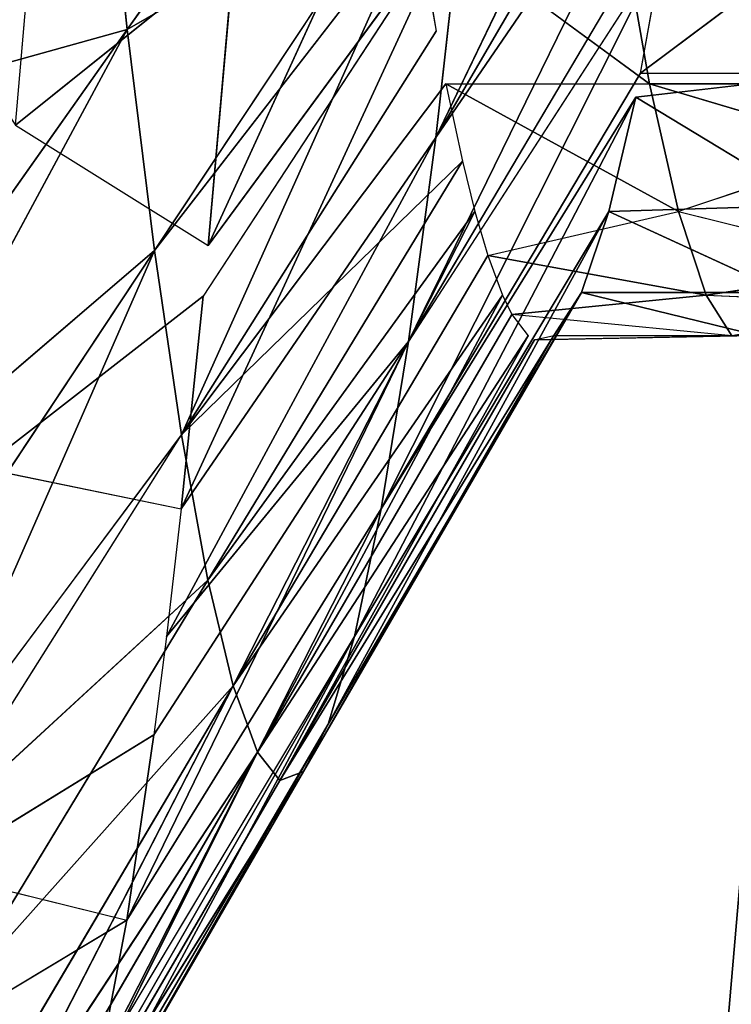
# Model space of a CAD drawing. Extents: x 143 to 263, y -61 to 82.
# Tile 176 of 256: x 157.687 to 157.993, y 70.376 to 70.8. Entities that reach past the tile are written whole.
import ezdxf

# ---------------------------------------------------------------- set-up
doc = ezdxf.new("R2010")
doc.units = 0
doc.header["$LTSCALE"] = 25.4
doc.layers.get('0').update_dxf_attribs({"color": 13, "linetype": 'CONTINUOUS'})

# ---------------------------------------------------------------- blocks, each defined once
blk = doc.blocks.new('ICE-BALL-8126_STL')
at = {"color": 41}
for p, q in [((11.55148, -45.88148, 95.18051), (11.55528, -45.79226, 95.15543)), ((11.51551, -45.8933, 95.34718), (11.53894, -45.79876, 95.24921)), ((11.55148, -45.88148, 95.18051), (11.53894, -45.79876, 95.24921)), ((11.45599, -45.90963, 94.34258), (11.38067, -45.80905, 94.18314)), ((11.4884, -45.81242, 95.43596), (11.4606, -45.90576, 95.51173)), ((11.4884, -45.81242, 95.43596), (11.51551, -45.8933, 95.34718)), ((11.4606, -45.90576, 95.51173), (11.4606, -45.81826, 95.51173)), ((11.45599, -45.90963, 94.34258), (11.45599, -45.82214, 94.34258)), ((11.46638, -45.91173, 94.36889), (11.45599, -45.82214, 94.34258)), ((11.46638, -45.91173, 94.36889), (11.51275, -45.83504, 94.50865)), ((11.46638, -45.91173, 94.36889), (11.51275, -45.83504, 94.50865)), ((11.51542, -45.92327, 94.51831), (11.51275, -45.83504, 94.50865)), ((11.51542, -45.92327, 94.51831), (11.51275, -45.83504, 94.50865)), ((11.51542, -45.92327, 94.51831), (11.55032, -45.84753, 94.67815)), ((11.51542, -45.92327, 94.51831), (11.55032, -45.84753, 94.67815)), ((11.55032, -45.93503, 94.67815), (11.55032, -45.84753, 94.67815)), ((11.55032, -45.93503, 94.67815), (11.55032, -45.84753, 94.67815)), ((11.56881, -45.9469, 94.84786), (11.56881, -45.8594, 94.84786)), ((11.5706, -45.95525, 94.97305), (11.56881, -45.8594, 94.84786)), ((11.55148, -45.88148, 95.18051), (11.56898, -45.87046, 95.01477)), ((11.55148, -45.88148, 95.18051), (11.56898, -45.87046, 95.01477)), ((11.56898, -45.87046, 95.01477), (11.55978, -45.96496, 95.12129)), ((11.5706, -45.95525, 94.97305), (11.56898, -45.87046, 95.01477)), ((11.48364, -45.99766, 93.98509), (11.2328, -45.87674, 93.95895)), ((11.48364, -45.99766, 93.98509), (11.2328, -45.87674, 93.95895)), ((11.55148, -45.88148, 95.18051), (11.51551, -45.8933, 95.34718)), ((11.55148, -45.88148, 95.18051), (11.51551, -45.8933, 95.34718)), ((11.53436, -45.97528, 95.27074), (11.55148, -45.88148, 95.18051)), ((11.55148, -45.88148, 95.18051), (11.55978, -45.96496, 95.12129)), ((11.28813, -45.88352, 94.03339), (11.48364, -45.99766, 93.98509)), ((11.28813, -45.88352, 94.03339), (11.48364, -45.99766, 93.98509)), ((11.48364, -45.99766, 93.98509), (11.324, -45.88828, 94.08708)), ((11.48364, -45.99766, 93.98509), (11.324, -45.88828, 94.08708)), ((11.4606, -45.90576, 95.51173), (11.51551, -45.8933, 95.34718)), ((11.4606, -45.90576, 95.51173), (11.51551, -45.8933, 95.34718)), ((11.4606, -45.99326, 95.51173), (11.51551, -45.8933, 95.34718)), ((11.53436, -45.97528, 95.27074), (11.51551, -45.8933, 95.34718)), ((11.38067, -45.89655, 94.18314), (11.57137, -46.00938, 94.13897)), ((11.40229, -45.90001, 94.2244), (11.57137, -46.00938, 94.13897)), ((11.40229, -45.90001, 94.2244), (11.6432, -46.0211, 94.30087)), ((11.40229, -45.90001, 94.2244), (11.6432, -46.0211, 94.30087)), ((11.45599, -45.90963, 94.34258), (11.40229, -45.90001, 94.2244)), ((11.38697, -46.00615, 95.67095), (11.4606, -45.90576, 95.51173)), ((11.4606, -45.99326, 95.51173), (11.4606, -45.90576, 95.51173)), ((11.45599, -45.90963, 94.34258), (11.6432, -46.0211, 94.30087)), ((11.51542, -45.92327, 94.51831), (11.46638, -45.91173, 94.36889)), ((11.46638, -45.91173, 94.36889), (11.69815, -46.03265, 94.46832)), ((11.6432, -46.0211, 94.30087), (11.46638, -45.91173, 94.36889)), ((11.51542, -45.92327, 94.51831), (11.46638, -45.91173, 94.36889)), ((11.46638, -45.91173, 94.36889), (11.69815, -46.03265, 94.46832)), ((11.55032, -45.93503, 94.67815), (11.51542, -45.92327, 94.51831)), ((11.55032, -45.93503, 94.67815), (11.51542, -45.92327, 94.51831)), ((11.7358, -46.04385, 94.63868), (11.51542, -45.92327, 94.51831)), ((11.7358, -46.04385, 94.63868), (11.51542, -45.92327, 94.51831)), ((11.69815, -46.03265, 94.46832), (11.51542, -45.92327, 94.51831)), ((11.69815, -46.03265, 94.46832), (11.51542, -45.92327, 94.51831)), ((11.56881, -45.9469, 94.84786), (11.55032, -45.93503, 94.67815)), ((11.56881, -45.9469, 94.84786), (11.55032, -45.93503, 94.67815)), ((11.75622, -46.05455, 94.80936), (11.55032, -45.93503, 94.67815)), ((11.55032, -45.93503, 94.67815), (11.7358, -46.04385, 94.63868)), ((11.75622, -46.05455, 94.80936), (11.55032, -45.93503, 94.67815)), ((11.55032, -45.93503, 94.67815), (11.7358, -46.04385, 94.63868)), ((11.56881, -45.9469, 94.84786), (11.75622, -46.05455, 94.80936)), ((11.56881, -45.9469, 94.84786), (11.75622, -46.05455, 94.80936)), ((11.56881, -45.9469, 94.84786), (11.75998, -46.06463, 94.97789)), ((11.56881, -45.9469, 94.84786), (11.75998, -46.06463, 94.97789)), ((11.5706, -45.95525, 94.97305), (11.56881, -45.9469, 94.84786)), ((11.55978, -45.96496, 95.12129), (11.56898, -45.95796, 95.01477)), ((11.74786, -46.07433, 95.144), (11.56898, -45.95796, 95.01477)), ((11.74786, -46.07433, 95.144), (11.56898, -45.95796, 95.01477)), ((11.75998, -46.06463, 94.97789), (11.56898, -45.95796, 95.01477)), ((11.5706, -45.95525, 94.97305), (11.75998, -46.06463, 94.97789)), ((11.55148, -45.96898, 95.18051), (11.55978, -45.96496, 95.12129)), ((11.55978, -45.96496, 95.12129), (11.74786, -46.07433, 95.144)), ((11.55978, -45.96496, 95.12129), (11.74786, -46.07433, 95.144)), ((11.53436, -45.97528, 95.27074), (11.55148, -45.96898, 95.18051)), ((11.71937, -46.08466, 95.31149), (11.55148, -45.96898, 95.18051)), ((11.71937, -46.08466, 95.31149), (11.55148, -45.96898, 95.18051)), ((11.74786, -46.07433, 95.144), (11.55148, -45.96898, 95.18051)), ((11.74786, -46.07433, 95.144), (11.55148, -45.96898, 95.18051)), ((11.26663, -45.97491, 93.71012), (11.5301, -46.09549, 93.72407)), ((11.26663, -45.97491, 93.71012), (11.5301, -46.09549, 93.72407)), ((11.51551, -45.9808, 95.34718), (11.53436, -45.97528, 95.27074)), ((11.53436, -45.97528, 95.27074), (11.71937, -46.08466, 95.31149)), ((11.53436, -45.97528, 95.27074), (11.71937, -46.08466, 95.31149)), ((11.49381, -45.98618, 95.41965), (11.51551, -45.9808, 95.34718)), ((11.51551, -45.9808, 95.34718), (11.71937, -46.08466, 95.31149)), ((11.51551, -45.9808, 95.34718), (11.71937, -46.08466, 95.31149)), ((11.51551, -45.9808, 95.34718), (11.67394, -46.09556, 95.47834)), ((11.51551, -45.9808, 95.34718), (11.67394, -46.09556, 95.47834)), ((11.48364, -45.99766, 93.98509), (11.38145, -45.98611, 93.84151)), ((11.38145, -45.98611, 93.84151), (11.5301, -46.09549, 93.72407)), ((11.38145, -45.98611, 93.84151), (11.55188, -46.09757, 93.75216)), ((11.48364, -45.99766, 93.98509), (11.38145, -45.98611, 93.84151)), ((11.4606, -45.99326, 95.51173), (11.49381, -45.98618, 95.41965)), ((11.49381, -45.98618, 95.41965), (11.67394, -46.09556, 95.47834)), ((11.49381, -45.98618, 95.41965), (11.67394, -46.09556, 95.47834)), ((11.49381, -45.98618, 95.41965), (11.61143, -46.10691, 95.64203)), ((11.49381, -45.98618, 95.41965), (11.61143, -46.10691, 95.64203)), ((11.4606, -45.99326, 95.51173), (11.61143, -46.10691, 95.64203)), ((11.38697, -46.00615, 95.67095), (11.43803, -45.99753, 95.56573)), ((11.61143, -46.10691, 95.64203), (11.43803, -45.99753, 95.56573)), ((11.48364, -45.99766, 93.98509), (11.57137, -46.00938, 94.13897)), ((11.48364, -45.99766, 93.98509), (11.57137, -46.00938, 94.13897)), ((11.6982, -46.11339, 93.97446), (11.48364, -45.99766, 93.98509)), ((11.48364, -45.99766, 93.98509), (11.64329, -46.10703, 93.8831)), ((11.48364, -45.99766, 93.98509), (11.64329, -46.10703, 93.8831)), ((11.6982, -46.11339, 93.97446), (11.48364, -45.99766, 93.98509)), ((11.43731, -46.13028, 95.94962), (11.36737, -46.00916, 95.70666)), ((11.43731, -46.13028, 95.94962), (11.36737, -46.00916, 95.70666)), ((11.53225, -46.11854, 95.79996), (11.36737, -46.00916, 95.70666)), ((11.38697, -46.00615, 95.67095), (11.53225, -46.11854, 95.79996)), ((11.6432, -46.0211, 94.30087), (11.57137, -46.00938, 94.13897)), ((11.74046, -46.11876, 94.05354), (11.57137, -46.00938, 94.13897)), ((11.57137, -46.00938, 94.13897), (11.82001, -46.13048, 94.23286)), ((11.57137, -46.00938, 94.13897), (11.82001, -46.13048, 94.23286)), ((11.6432, -46.0211, 94.30087), (11.57137, -46.00938, 94.13897)), ((11.74046, -46.11876, 94.05354), (11.57137, -46.00938, 94.13897)), ((11.6982, -46.11339, 93.97446), (11.57137, -46.00938, 94.13897)), ((11.6982, -46.11339, 93.97446), (11.57137, -46.00938, 94.13897)), ((11.28265, -46.0209, 95.84022), (11.43731, -46.13028, 95.94962)), ((11.28265, -46.0209, 95.84022), (11.43731, -46.13028, 95.94962)), ((11.69815, -46.03265, 94.46832), (11.6432, -46.0211, 94.30087)), ((11.69815, -46.03265, 94.46832), (11.6432, -46.0211, 94.30087)), ((11.88088, -46.14202, 94.41833), (11.6432, -46.0211, 94.30087)), ((11.6432, -46.0211, 94.30087), (11.82001, -46.13048, 94.23286)), ((11.6432, -46.0211, 94.30087), (11.82001, -46.13048, 94.23286)), ((11.88088, -46.14202, 94.41833), (11.6432, -46.0211, 94.30087)), ((11.7358, -46.04385, 94.63868), (11.69815, -46.03265, 94.46832)), ((11.7358, -46.04385, 94.63868), (11.69815, -46.03265, 94.46832)), ((11.89381, -46.14503, 94.46818), (11.69815, -46.03265, 94.46832)), ((11.88088, -46.14202, 94.41833), (11.69815, -46.03265, 94.46832)), ((11.7358, -46.04385, 94.63868), (11.75622, -46.05455, 94.80936)), ((11.93945, -46.16026, 94.73038), (11.7358, -46.04385, 94.63868)), ((11.7358, -46.04385, 94.63868), (11.75622, -46.05455, 94.80936)), ((11.93945, -46.16026, 94.73038), (11.7358, -46.04385, 94.63868)), ((11.92257, -46.15322, 94.60702), (11.7358, -46.04385, 94.63868)), ((11.92257, -46.15322, 94.60702), (11.7358, -46.04385, 94.63868)), ((11.75998, -46.06463, 94.97789), (11.75622, -46.05455, 94.80936)), ((11.94519, -46.16393, 94.79606), (11.75622, -46.05455, 94.80936)), ((11.75622, -46.05455, 94.80936), (11.94897, -46.17472, 94.99636)), ((11.75622, -46.05455, 94.80936), (11.94897, -46.17472, 94.99636)), ((11.75998, -46.06463, 94.97789), (11.75622, -46.05455, 94.80936)), ((11.94519, -46.16393, 94.79606), (11.75622, -46.05455, 94.80936)), ((11.93945, -46.16026, 94.73038), (11.75622, -46.05455, 94.80936)), ((11.93945, -46.16026, 94.73038), (11.75622, -46.05455, 94.80936)), ((11.74786, -46.07433, 95.144), (11.75998, -46.06463, 94.97789)), ((11.74786, -46.07433, 95.144), (11.75998, -46.06463, 94.97789)), ((11.75998, -46.06463, 94.97789), (11.94897, -46.17472, 94.99636)), ((11.75998, -46.06463, 94.97789), (11.94897, -46.17472, 94.99636)), ((11.74786, -46.07433, 95.144), (11.71937, -46.08466, 95.31149)), ((11.74786, -46.07433, 95.144), (11.71937, -46.08466, 95.31149)), ((11.92217, -46.18889, 95.26116), (11.74786, -46.07433, 95.144)), ((11.74786, -46.07433, 95.144), (11.94897, -46.17472, 94.99636)), ((11.74786, -46.07433, 95.144), (11.94897, -46.17472, 94.99636)), ((11.74786, -46.07433, 95.144), (11.93593, -46.18371, 95.16672)), ((11.74786, -46.07433, 95.144), (11.93593, -46.18371, 95.16672)), ((11.92217, -46.18889, 95.26116), (11.74786, -46.07433, 95.144)), ((11.40292, -46.08428, 93.57854), (11.5301, -46.09549, 93.72407)), ((11.47836, -46.17824, 93.66132), (11.40292, -46.08428, 93.57854)), ((11.40292, -46.08428, 93.57854), (11.5301, -46.09549, 93.72407)), ((11.67394, -46.09556, 95.47834), (11.71937, -46.08466, 95.31149)), ((11.67394, -46.09556, 95.47834), (11.71937, -46.08466, 95.31149)), ((11.90438, -46.19403, 95.35222), (11.71937, -46.08466, 95.31149)), ((11.71937, -46.08466, 95.31149), (11.85406, -46.20493, 95.53703)), ((11.71937, -46.08466, 95.31149), (11.85406, -46.20493, 95.53703)), ((11.90438, -46.19403, 95.35222), (11.71937, -46.08466, 95.31149)), ((11.92217, -46.18889, 95.26116), (11.71937, -46.08466, 95.31149)), ((11.92217, -46.18889, 95.26116), (11.71937, -46.08466, 95.31149)), ((11.47836, -46.17824, 93.66132), (11.5301, -46.09549, 93.72407)), ((11.55188, -46.09757, 93.75216), (11.64329, -46.10703, 93.8831)), ((11.62568, -46.19261, 93.85604), (11.55188, -46.09757, 93.75216)), ((11.55188, -46.09757, 93.75216), (11.64329, -46.10703, 93.8831)), ((11.61143, -46.10691, 95.64203), (11.67394, -46.09556, 95.47834)), ((11.61143, -46.10691, 95.64203), (11.67394, -46.09556, 95.47834)), ((11.78483, -46.21628, 95.71834), (11.67394, -46.09556, 95.47834)), ((11.67394, -46.09556, 95.47834), (11.85406, -46.20493, 95.53703)), ((11.67394, -46.09556, 95.47834), (11.85406, -46.20493, 95.53703)), ((11.78483, -46.21628, 95.71834), (11.67394, -46.09556, 95.47834)), ((11.53225, -46.11854, 95.79996), (11.61143, -46.10691, 95.64203)), ((11.53225, -46.11854, 95.79996), (11.61143, -46.10691, 95.64203)), ((11.76234, -46.21948, 95.76758), (11.61143, -46.10691, 95.64203)), ((11.78483, -46.21628, 95.71834), (11.61143, -46.10691, 95.64203)), ((11.62568, -46.19261, 93.85604), (11.64329, -46.10703, 93.8831)), ((11.64329, -46.10703, 93.8831), (11.6982, -46.11339, 93.97446)), ((11.6982, -46.11339, 93.97446), (11.74046, -46.11876, 94.05354)), ((11.53225, -46.11854, 95.79996), (11.43731, -46.13028, 95.94962)), ((11.53225, -46.11854, 95.79996), (11.43731, -46.13028, 95.94962)), ((11.63227, -46.23537, 95.99977), (11.53225, -46.11854, 95.79996)), ((11.63227, -46.23537, 95.99977), (11.53225, -46.11854, 95.79996)), ((11.69713, -46.22791, 95.89326), (11.53225, -46.11854, 95.79996)), ((11.69713, -46.22791, 95.89326), (11.53225, -46.11854, 95.79996)), ((11.76234, -46.21948, 95.76758), (11.53225, -46.11854, 95.79996)), ((11.76234, -46.21948, 95.76758), (11.53225, -46.11854, 95.79996)), ((11.74046, -46.11876, 94.05354), (11.82001, -46.13048, 94.23286)), ((11.79933, -46.21466, 94.1813), (11.74046, -46.11876, 94.05354)), ((11.74046, -46.11876, 94.05354), (11.82001, -46.13048, 94.23286)), ((11.32803, -46.14196, 96.08872), (11.43731, -46.13028, 95.94962)), ((11.32803, -46.14196, 96.08872), (11.43731, -46.13028, 95.94962)), ((11.59198, -46.23965, 96.05901), (11.43731, -46.13028, 95.94962)), ((11.43731, -46.13028, 95.94962), (11.47093, -46.25133, 96.2131)), ((11.43731, -46.13028, 95.94962), (11.47093, -46.25133, 96.2131)), ((11.59198, -46.23965, 96.05901), (11.43731, -46.13028, 95.94962)), ((11.63227, -46.23537, 95.99977), (11.43731, -46.13028, 95.94962)), ((11.63227, -46.23537, 95.99977), (11.43731, -46.13028, 95.94962)), ((11.79933, -46.21466, 94.1813), (11.82001, -46.13048, 94.23286)), ((11.82001, -46.13048, 94.23286), (11.88088, -46.14202, 94.41833)), ((11.87938, -46.22919, 94.41288), (11.82001, -46.13048, 94.23286)), ((11.82001, -46.13048, 94.23286), (11.88088, -46.14202, 94.41833)), ((11.47836, -46.17824, 93.66132), (11.39673, -46.17127, 93.57216))]:
    blk.add_line(p, q, dxfattribs=at)
mesh = blk.add_polyface(dxfattribs=at)
corners = [(0, -46.66827, 80.03829), (21.2, -44.86023, 75.32821), (0, -44.86023, 75.32821), (21.2, -46.66827, 80.03829)]
mesh.append_faces([[corners[k] for k in face] for face in [(0, 1, 2), (1, 0, 3)]], dxfattribs={"vtx0": -1, "color": 41})
mesh = blk.add_polyface(dxfattribs=at)
corners = [(0, -44.86023, 114.53761), (21.2, -46.66827, 109.82753), (0, -46.66827, 109.82753), (21.2, -44.86023, 114.53761)]
mesh.append_faces([[corners[k] for k in face] for face in [(0, 1, 2), (1, 0, 3)]], dxfattribs={"vtx0": -1, "color": 41})
mesh = blk.add_polyface(dxfattribs=at)
corners = [(23, -45.5517, 117.2876), (0, -47.61319, 112.57052), (23, -47.61319, 112.57052), (0, -45.5517, 117.2876)]
mesh.append_faces([[corners[k] for k in face] for face in [(0, 1, 2), (1, 0, 3)]], dxfattribs={"vtx0": -1, "color": 41})
mesh = blk.add_polyface(dxfattribs=at)
corners = [(23, -47.61319, 77.2953), (0, -45.5517, 72.57822), (23, -45.5517, 72.57822), (0, -47.61319, 77.2953)]
mesh.append_faces([[corners[k] for k in face] for face in [(0, 1, 2), (1, 0, 3)]], dxfattribs={"vtx0": -1, "color": 41})
mesh = blk.add_polyface(dxfattribs=at)
corners = [(11.45599, -45.82214, 94.34258), (11.38067, -45.80905, 94.18314), (11.45599, -45.90963, 94.34258), (11.38067, -45.72155, 94.18314)]
mesh.append_faces([[corners[k] for k in face] for face in [(0, 1, 2), (1, 0, 3)]], dxfattribs={"vtx0": -1, "color": 41})
mesh = blk.add_polyface(dxfattribs=at)
corners = [(11.56881, -45.8594, 94.84786), (11.55032, -45.93503, 94.67815), (11.56881, -45.9469, 94.84786), (11.55032, -45.84753, 94.67815), (11.55032, -45.76003, 94.67815)]
mesh.append_faces([[corners[k] for k in face] for face in [(0, 1, 2), (3, 0, 4)]], dxfattribs={"vtx0": -1, "color": 41})
mesh.append_faces([[corners[k] for k in face] for face in [(1, 0, 3)]], dxfattribs={"vtx0": -1, "vtx1": -1, "color": 41})
mesh = blk.add_polyface(dxfattribs=at)
corners = [(11.55528, -45.79226, 95.15543), (11.56898, -45.87046, 95.01477), (11.55148, -45.88148, 95.18051)]
mesh.append_faces([[corners[k] for k in face] for face in [(0, 1, 2)]], dxfattribs={"color": 41})
mesh = blk.add_polyface(dxfattribs=at)
corners = [(11.53894, -45.79876, 95.24921), (11.55148, -45.88148, 95.18051), (11.51551, -45.8933, 95.34718)]
mesh.append_faces([[corners[k] for k in face] for face in [(0, 1, 2)]], dxfattribs={"color": 41})
mesh = blk.add_polyface(dxfattribs=at)
corners = [(11.4884, -45.81242, 95.43596), (11.51551, -45.8933, 95.34718), (11.4606, -45.90576, 95.51173)]
mesh.append_faces([[corners[k] for k in face] for face in [(0, 1, 2)]], dxfattribs={"color": 41})
mesh = blk.add_polyface(dxfattribs=at)
corners = [(11.38697, -45.91864, 95.67095), (11.4606, -45.90576, 95.51173), (11.38697, -46.00615, 95.67095), (11.4606, -45.81826, 95.51173)]
mesh.append_faces([[corners[k] for k in face] for face in [(0, 1, 2), (1, 0, 3)]], dxfattribs={"vtx0": -1, "color": 41})
mesh = blk.add_polyface(dxfattribs=at)
corners = [(11.45599, -45.82214, 94.34258), (11.46638, -45.91173, 94.36889), (11.51275, -45.83504, 94.50865)]
mesh.append_faces([[corners[k] for k in face] for face in [(0, 1, 2)]], dxfattribs={"color": 41})
mesh = blk.add_polyface(dxfattribs=at)
corners = [(11.51275, -45.83504, 94.50865), (11.46638, -45.91173, 94.36889), (11.51542, -45.92327, 94.51831)]
mesh.append_faces([[corners[k] for k in face] for face in [(0, 1, 2)]], dxfattribs={"color": 41})
mesh = blk.add_polyface(dxfattribs=at)
corners = [(11.51275, -45.83504, 94.50865), (11.51542, -45.92327, 94.51831), (11.55032, -45.84753, 94.67815)]
mesh.append_faces([[corners[k] for k in face] for face in [(0, 1, 2)]], dxfattribs={"color": 41})
mesh = blk.add_polyface(dxfattribs=at)
corners = [(11.55032, -45.84753, 94.67815), (11.51542, -45.92327, 94.51831), (11.55032, -45.93503, 94.67815)]
mesh.append_faces([[corners[k] for k in face] for face in [(0, 1, 2)]], dxfattribs={"color": 41})
mesh = blk.add_polyface(dxfattribs=at)
corners = [(11.56881, -45.8594, 94.84786), (11.5706, -45.95525, 94.97305), (11.56898, -45.87046, 95.01477)]
mesh.append_faces([[corners[k] for k in face] for face in [(0, 1, 2)]], dxfattribs={"color": 41})
mesh = blk.add_polyface(dxfattribs=at)
corners = [(11.56898, -45.87046, 95.01477), (11.55978, -45.96496, 95.12129), (11.55148, -45.88148, 95.18051)]
mesh.append_faces([[corners[k] for k in face] for face in [(0, 1, 2)]], dxfattribs={"color": 41})
mesh = blk.add_polyface(dxfattribs=at)
corners = [(11.28813, -45.88352, 94.03339), (11.2328, -45.87674, 93.95895), (11.48364, -45.99766, 93.98509)]
mesh.append_faces([[corners[k] for k in face] for face in [(0, 1, 2)]], dxfattribs={"color": 41})
mesh = blk.add_polyface(dxfattribs=at)
corners = [(11.48364, -45.99766, 93.98509), (11.2328, -45.87674, 93.95895), (11.38145, -45.98611, 93.84151)]
mesh.append_faces([[corners[k] for k in face] for face in [(0, 1, 2)]], dxfattribs={"color": 41})
mesh = blk.add_polyface(dxfattribs=at)
corners = [(11.55148, -45.88148, 95.18051), (11.53436, -45.97528, 95.27074), (11.51551, -45.8933, 95.34718)]
mesh.append_faces([[corners[k] for k in face] for face in [(0, 1, 2)]], dxfattribs={"color": 41})
mesh = blk.add_polyface(dxfattribs=at)
corners = [(11.324, -45.88828, 94.08708), (11.28813, -45.88352, 94.03339), (11.48364, -45.99766, 93.98509)]
mesh.append_faces([[corners[k] for k in face] for face in [(0, 1, 2)]], dxfattribs={"color": 41})
mesh = blk.add_polyface(dxfattribs=at)
corners = [(11.57137, -46.00938, 94.13897), (11.324, -45.88828, 94.08708), (11.48364, -45.99766, 93.98509), (11.38067, -45.89655, 94.18314)]
mesh.append_faces([[corners[k] for k in face] for face in [(0, 1, 2), (1, 0, 3)]], dxfattribs={"vtx0": -1, "color": 41})
mesh = blk.add_polyface(dxfattribs=at)
corners = [(11.51551, -45.8933, 95.34718), (11.4606, -45.99326, 95.51173), (11.4606, -45.90576, 95.51173)]
mesh.append_faces([[corners[k] for k in face] for face in [(0, 1, 2)]], dxfattribs={"color": 41})
mesh = blk.add_polyface(dxfattribs=at)
corners = [(11.6432, -46.0211, 94.30087), (11.40229, -45.90001, 94.2244), (11.57137, -46.00938, 94.13897)]
mesh.append_faces([[corners[k] for k in face] for face in [(0, 1, 2)]], dxfattribs={"color": 41})
mesh = blk.add_polyface(dxfattribs=at)
corners = [(11.45599, -45.90963, 94.34258), (11.40229, -45.90001, 94.2244), (11.6432, -46.0211, 94.30087)]
mesh.append_faces([[corners[k] for k in face] for face in [(0, 1, 2)]], dxfattribs={"color": 41})
mesh = blk.add_polyface(dxfattribs=at)
corners = [(11.69815, -46.03265, 94.46832), (11.46638, -45.91173, 94.36889), (11.6432, -46.0211, 94.30087)]
mesh.append_faces([[corners[k] for k in face] for face in [(0, 1, 2)]], dxfattribs={"color": 41})
mesh = blk.add_polyface(dxfattribs=at)
corners = [(11.51542, -45.92327, 94.51831), (11.46638, -45.91173, 94.36889), (11.69815, -46.03265, 94.46832)]
mesh.append_faces([[corners[k] for k in face] for face in [(0, 1, 2)]], dxfattribs={"color": 41})
mesh = blk.add_polyface(dxfattribs=at)
corners = [(11.55032, -45.93503, 94.67815), (11.51542, -45.92327, 94.51831), (11.7358, -46.04385, 94.63868)]
mesh.append_faces([[corners[k] for k in face] for face in [(0, 1, 2)]], dxfattribs={"color": 41})
mesh = blk.add_polyface(dxfattribs=at)
corners = [(11.7358, -46.04385, 94.63868), (11.51542, -45.92327, 94.51831), (11.69815, -46.03265, 94.46832)]
mesh.append_faces([[corners[k] for k in face] for face in [(0, 1, 2)]], dxfattribs={"color": 41})
mesh = blk.add_polyface(dxfattribs=at)
corners = [(11.56881, -45.9469, 94.84786), (11.55032, -45.93503, 94.67815), (11.75622, -46.05455, 94.80936)]
mesh.append_faces([[corners[k] for k in face] for face in [(0, 1, 2)]], dxfattribs={"color": 41})
mesh = blk.add_polyface(dxfattribs=at)
corners = [(11.75622, -46.05455, 94.80936), (11.55032, -45.93503, 94.67815), (11.7358, -46.04385, 94.63868)]
mesh.append_faces([[corners[k] for k in face] for face in [(0, 1, 2)]], dxfattribs={"color": 41})
mesh = blk.add_polyface(dxfattribs=at)
corners = [(11.75998, -46.06463, 94.97789), (11.56881, -45.9469, 94.84786), (11.75622, -46.05455, 94.80936)]
mesh.append_faces([[corners[k] for k in face] for face in [(0, 1, 2)]], dxfattribs={"color": 41})
mesh = blk.add_polyface(dxfattribs=at)
corners = [(11.75998, -46.06463, 94.97789), (11.5706, -45.95525, 94.97305), (11.56881, -45.9469, 94.84786)]
mesh.append_faces([[corners[k] for k in face] for face in [(0, 1, 2)]], dxfattribs={"color": 41})
mesh = blk.add_polyface(dxfattribs=at)
corners = [(11.74786, -46.07433, 95.144), (11.55978, -45.96496, 95.12129), (11.56898, -45.95796, 95.01477)]
mesh.append_faces([[corners[k] for k in face] for face in [(0, 1, 2)]], dxfattribs={"color": 41})
mesh = blk.add_polyface(dxfattribs=at)
corners = [(11.74786, -46.07433, 95.144), (11.56898, -45.95796, 95.01477), (11.75998, -46.06463, 94.97789)]
mesh.append_faces([[corners[k] for k in face] for face in [(0, 1, 2)]], dxfattribs={"color": 41})
mesh = blk.add_polyface(dxfattribs=at)
corners = [(11.55148, -45.96898, 95.18051), (11.55978, -45.96496, 95.12129), (11.74786, -46.07433, 95.144)]
mesh.append_faces([[corners[k] for k in face] for face in [(0, 1, 2)]], dxfattribs={"color": 41})
mesh = blk.add_polyface(dxfattribs=at)
corners = [(11.71937, -46.08466, 95.31149), (11.53436, -45.97528, 95.27074), (11.55148, -45.96898, 95.18051)]
mesh.append_faces([[corners[k] for k in face] for face in [(0, 1, 2)]], dxfattribs={"color": 41})
mesh = blk.add_polyface(dxfattribs=at)
corners = [(11.71937, -46.08466, 95.31149), (11.55148, -45.96898, 95.18051), (11.74786, -46.07433, 95.144)]
mesh.append_faces([[corners[k] for k in face] for face in [(0, 1, 2)]], dxfattribs={"color": 41})
mesh = blk.add_polyface(dxfattribs=at)
corners = [(11.5301, -46.09549, 93.72407), (11.26663, -45.97491, 93.71012), (11.40292, -46.08428, 93.57854)]
mesh.append_faces([[corners[k] for k in face] for face in [(0, 1, 2)]], dxfattribs={"color": 41})
mesh = blk.add_polyface(dxfattribs=at)
corners = [(11.38145, -45.98611, 93.84151), (11.26663, -45.97491, 93.71012), (11.5301, -46.09549, 93.72407)]
mesh.append_faces([[corners[k] for k in face] for face in [(0, 1, 2)]], dxfattribs={"color": 41})
mesh = blk.add_polyface(dxfattribs=at)
corners = [(11.51551, -45.9808, 95.34718), (11.53436, -45.97528, 95.27074), (11.71937, -46.08466, 95.31149)]
mesh.append_faces([[corners[k] for k in face] for face in [(0, 1, 2)]], dxfattribs={"color": 41})
mesh = blk.add_polyface(dxfattribs=at)
corners = [(11.67394, -46.09556, 95.47834), (11.49381, -45.98618, 95.41965), (11.51551, -45.9808, 95.34718)]
mesh.append_faces([[corners[k] for k in face] for face in [(0, 1, 2)]], dxfattribs={"color": 41})
mesh = blk.add_polyface(dxfattribs=at)
corners = [(11.67394, -46.09556, 95.47834), (11.51551, -45.9808, 95.34718), (11.71937, -46.08466, 95.31149)]
mesh.append_faces([[corners[k] for k in face] for face in [(0, 1, 2)]], dxfattribs={"color": 41})
mesh = blk.add_polyface(dxfattribs=at)
corners = [(11.64329, -46.10703, 93.8831), (11.38145, -45.98611, 93.84151), (11.55188, -46.09757, 93.75216), (11.48364, -45.99766, 93.98509)]
mesh.append_faces([[corners[k] for k in face] for face in [(0, 1, 2), (1, 0, 3)]], dxfattribs={"vtx0": -1, "color": 41})
mesh = blk.add_polyface(dxfattribs=at)
corners = [(11.61143, -46.10691, 95.64203), (11.4606, -45.99326, 95.51173), (11.49381, -45.98618, 95.41965)]
mesh.append_faces([[corners[k] for k in face] for face in [(0, 1, 2)]], dxfattribs={"color": 41})
mesh = blk.add_polyface(dxfattribs=at)
corners = [(11.61143, -46.10691, 95.64203), (11.49381, -45.98618, 95.41965), (11.67394, -46.09556, 95.47834)]
mesh.append_faces([[corners[k] for k in face] for face in [(0, 1, 2)]], dxfattribs={"color": 41})
mesh = blk.add_polyface(dxfattribs=at)
corners = [(11.61143, -46.10691, 95.64203), (11.38697, -46.00615, 95.67095), (11.43803, -45.99753, 95.56573), (11.53225, -46.11854, 95.79996)]
mesh.append_faces([[corners[k] for k in face] for face in [(0, 1, 2), (1, 0, 3)]], dxfattribs={"vtx0": -1, "color": 41})
mesh = blk.add_polyface(dxfattribs=at)
corners = [(11.57137, -46.00938, 94.13897), (11.48364, -45.99766, 93.98509), (11.6982, -46.11339, 93.97446)]
mesh.append_faces([[corners[k] for k in face] for face in [(0, 1, 2)]], dxfattribs={"color": 41})
mesh = blk.add_polyface(dxfattribs=at)
corners = [(11.48364, -45.99766, 93.98509), (11.64329, -46.10703, 93.8831), (11.6982, -46.11339, 93.97446)]
mesh.append_faces([[corners[k] for k in face] for face in [(0, 1, 2)]], dxfattribs={"color": 41})
mesh = blk.add_polyface(dxfattribs=at)
corners = [(11.43731, -46.13028, 95.94962), (11.28265, -46.0209, 95.84022), (11.36737, -46.00916, 95.70666)]
mesh.append_faces([[corners[k] for k in face] for face in [(0, 1, 2)]], dxfattribs={"color": 41})
mesh = blk.add_polyface(dxfattribs=at)
corners = [(11.43731, -46.13028, 95.94962), (11.36737, -46.00916, 95.70666), (11.53225, -46.11854, 95.79996)]
mesh.append_faces([[corners[k] for k in face] for face in [(0, 1, 2)]], dxfattribs={"color": 41})
mesh = blk.add_polyface(dxfattribs=at)
corners = [(11.82001, -46.13048, 94.23286), (11.57137, -46.00938, 94.13897), (11.74046, -46.11876, 94.05354)]
mesh.append_faces([[corners[k] for k in face] for face in [(0, 1, 2)]], dxfattribs={"color": 41})
mesh = blk.add_polyface(dxfattribs=at)
corners = [(11.6432, -46.0211, 94.30087), (11.57137, -46.00938, 94.13897), (11.82001, -46.13048, 94.23286)]
mesh.append_faces([[corners[k] for k in face] for face in [(0, 1, 2)]], dxfattribs={"color": 41})
mesh = blk.add_polyface(dxfattribs=at)
corners = [(11.57137, -46.00938, 94.13897), (11.6982, -46.11339, 93.97446), (11.74046, -46.11876, 94.05354)]
mesh.append_faces([[corners[k] for k in face] for face in [(0, 1, 2)]], dxfattribs={"color": 41})
mesh = blk.add_polyface(dxfattribs=at)
corners = [(11.32803, -46.14196, 96.08872), (11.28265, -46.0209, 95.84022), (11.43731, -46.13028, 95.94962)]
mesh.append_faces([[corners[k] for k in face] for face in [(0, 1, 2)]], dxfattribs={"color": 41})
mesh = blk.add_polyface(dxfattribs=at)
corners = [(11.69815, -46.03265, 94.46832), (11.6432, -46.0211, 94.30087), (11.88088, -46.14202, 94.41833)]
mesh.append_faces([[corners[k] for k in face] for face in [(0, 1, 2)]], dxfattribs={"color": 41})
mesh = blk.add_polyface(dxfattribs=at)
corners = [(11.88088, -46.14202, 94.41833), (11.6432, -46.0211, 94.30087), (11.82001, -46.13048, 94.23286)]
mesh.append_faces([[corners[k] for k in face] for face in [(0, 1, 2)]], dxfattribs={"color": 41})
mesh = blk.add_polyface(dxfattribs=at)
corners = [(11.92257, -46.15322, 94.60702), (11.69815, -46.03265, 94.46832), (11.89381, -46.14503, 94.46818), (11.7358, -46.04385, 94.63868)]
mesh.append_faces([[corners[k] for k in face] for face in [(0, 1, 2), (1, 0, 3)]], dxfattribs={"vtx0": -1, "color": 41})
mesh = blk.add_polyface(dxfattribs=at)
corners = [(11.75622, -46.05455, 94.80936), (11.7358, -46.04385, 94.63868), (11.93945, -46.16026, 94.73038)]
mesh.append_faces([[corners[k] for k in face] for face in [(0, 1, 2)]], dxfattribs={"color": 41})
mesh = blk.add_polyface(dxfattribs=at)
corners = [(11.93945, -46.16026, 94.73038), (11.7358, -46.04385, 94.63868), (11.92257, -46.15322, 94.60702)]
mesh.append_faces([[corners[k] for k in face] for face in [(0, 1, 2)]], dxfattribs={"color": 41})
mesh = blk.add_polyface(dxfattribs=at)
corners = [(11.94897, -46.17472, 94.99636), (11.75622, -46.05455, 94.80936), (11.94519, -46.16393, 94.79606)]
mesh.append_faces([[corners[k] for k in face] for face in [(0, 1, 2)]], dxfattribs={"color": 41})
mesh = blk.add_polyface(dxfattribs=at)
corners = [(11.94897, -46.17472, 94.99636), (11.75998, -46.06463, 94.97789), (11.75622, -46.05455, 94.80936)]
mesh.append_faces([[corners[k] for k in face] for face in [(0, 1, 2)]], dxfattribs={"color": 41})
mesh = blk.add_polyface(dxfattribs=at)
corners = [(11.75622, -46.05455, 94.80936), (11.93945, -46.16026, 94.73038), (11.94519, -46.16393, 94.79606)]
mesh.append_faces([[corners[k] for k in face] for face in [(0, 1, 2)]], dxfattribs={"color": 41})
mesh = blk.add_polyface(dxfattribs=at)
corners = [(11.74786, -46.07433, 95.144), (11.75998, -46.06463, 94.97789), (11.94897, -46.17472, 94.99636)]
mesh.append_faces([[corners[k] for k in face] for face in [(0, 1, 2)]], dxfattribs={"color": 41})
mesh = blk.add_polyface(dxfattribs=at)
corners = [(11.71937, -46.08466, 95.31149), (11.74786, -46.07433, 95.144), (11.92217, -46.18889, 95.26116)]
mesh.append_faces([[corners[k] for k in face] for face in [(0, 1, 2)]], dxfattribs={"color": 41})
mesh = blk.add_polyface(dxfattribs=at)
corners = [(11.93593, -46.18371, 95.16672), (11.74786, -46.07433, 95.144), (11.94897, -46.17472, 94.99636)]
mesh.append_faces([[corners[k] for k in face] for face in [(0, 1, 2)]], dxfattribs={"color": 41})
mesh = blk.add_polyface(dxfattribs=at)
corners = [(11.92217, -46.18889, 95.26116), (11.74786, -46.07433, 95.144), (11.93593, -46.18371, 95.16672)]
mesh.append_faces([[corners[k] for k in face] for face in [(0, 1, 2)]], dxfattribs={"color": 41})
mesh = blk.add_polyface(dxfattribs=at)
corners = [(11.40292, -46.08428, 93.57854), (11.47836, -46.17824, 93.66132), (11.5301, -46.09549, 93.72407)]
mesh.append_faces([[corners[k] for k in face] for face in [(0, 1, 2)]], dxfattribs={"color": 41})
mesh = blk.add_polyface(dxfattribs=at)
corners = [(11.85406, -46.20493, 95.53703), (11.67394, -46.09556, 95.47834), (11.71937, -46.08466, 95.31149)]
mesh.append_faces([[corners[k] for k in face] for face in [(0, 1, 2)]], dxfattribs={"color": 41})
mesh = blk.add_polyface(dxfattribs=at)
corners = [(11.85406, -46.20493, 95.53703), (11.71937, -46.08466, 95.31149), (11.90438, -46.19403, 95.35222)]
mesh.append_faces([[corners[k] for k in face] for face in [(0, 1, 2)]], dxfattribs={"color": 41})
mesh = blk.add_polyface(dxfattribs=at)
corners = [(11.90438, -46.19403, 95.35222), (11.71937, -46.08466, 95.31149), (11.92217, -46.18889, 95.26116)]
mesh.append_faces([[corners[k] for k in face] for face in [(0, 1, 2)]], dxfattribs={"color": 41})
mesh = blk.add_polyface(dxfattribs=at)
corners = [(11.55188, -46.09757, 93.75216), (11.62568, -46.19261, 93.85604), (11.64329, -46.10703, 93.8831)]
mesh.append_faces([[corners[k] for k in face] for face in [(0, 1, 2)]], dxfattribs={"color": 41})
mesh = blk.add_polyface(dxfattribs=at)
corners = [(11.78483, -46.21628, 95.71834), (11.61143, -46.10691, 95.64203), (11.67394, -46.09556, 95.47834)]
mesh.append_faces([[corners[k] for k in face] for face in [(0, 1, 2)]], dxfattribs={"color": 41})
mesh = blk.add_polyface(dxfattribs=at)
corners = [(11.78483, -46.21628, 95.71834), (11.67394, -46.09556, 95.47834), (11.85406, -46.20493, 95.53703)]
mesh.append_faces([[corners[k] for k in face] for face in [(0, 1, 2)]], dxfattribs={"color": 41})
mesh = blk.add_polyface(dxfattribs=at)
corners = [(11.53225, -46.11854, 95.79996), (11.61143, -46.10691, 95.64203), (11.76234, -46.21948, 95.76758)]
mesh.append_faces([[corners[k] for k in face] for face in [(0, 1, 2)]], dxfattribs={"color": 41})
mesh = blk.add_polyface(dxfattribs=at)
corners = [(11.63227, -46.23537, 95.99977), (11.43731, -46.13028, 95.94962), (11.53225, -46.11854, 95.79996)]
mesh.append_faces([[corners[k] for k in face] for face in [(0, 1, 2)]], dxfattribs={"color": 41})
mesh = blk.add_polyface(dxfattribs=at)
corners = [(11.63227, -46.23537, 95.99977), (11.53225, -46.11854, 95.79996), (11.69713, -46.22791, 95.89326)]
mesh.append_faces([[corners[k] for k in face] for face in [(0, 1, 2)]], dxfattribs={"color": 41})
mesh = blk.add_polyface(dxfattribs=at)
corners = [(11.69713, -46.22791, 95.89326), (11.53225, -46.11854, 95.79996), (11.76234, -46.21948, 95.76758)]
mesh.append_faces([[corners[k] for k in face] for face in [(0, 1, 2)]], dxfattribs={"color": 41})
mesh = blk.add_polyface(dxfattribs=at)
corners = [(11.74046, -46.11876, 94.05354), (11.79933, -46.21466, 94.1813), (11.82001, -46.13048, 94.23286)]
mesh.append_faces([[corners[k] for k in face] for face in [(0, 1, 2)]], dxfattribs={"color": 41})
mesh = blk.add_polyface(dxfattribs=at)
corners = [(11.47093, -46.25133, 96.2131), (11.32803, -46.14196, 96.08872), (11.43731, -46.13028, 95.94962)]
mesh.append_faces([[corners[k] for k in face] for face in [(0, 1, 2)]], dxfattribs={"color": 41})
mesh = blk.add_polyface(dxfattribs=at)
corners = [(11.47093, -46.25133, 96.2131), (11.43731, -46.13028, 95.94962), (11.59198, -46.23965, 96.05901)]
mesh.append_faces([[corners[k] for k in face] for face in [(0, 1, 2)]], dxfattribs={"color": 41})
mesh = blk.add_polyface(dxfattribs=at)
corners = [(11.59198, -46.23965, 96.05901), (11.43731, -46.13028, 95.94962), (11.63227, -46.23537, 95.99977)]
mesh.append_faces([[corners[k] for k in face] for face in [(0, 1, 2)]], dxfattribs={"color": 41})
mesh = blk.add_polyface(dxfattribs=at)
corners = [(11.82001, -46.13048, 94.23286), (11.87938, -46.22919, 94.41288), (11.88088, -46.14202, 94.41833)]
mesh.append_faces([[corners[k] for k in face] for face in [(0, 1, 2)]], dxfattribs={"color": 41})
mesh = blk.add_polyface(dxfattribs=at)
corners = [(11.33601, -46.26277, 96.35332), (11.32803, -46.14196, 96.08872), (11.47093, -46.25133, 96.2131)]
mesh.append_faces([[corners[k] for k in face] for face in [(0, 1, 2)]], dxfattribs={"color": 41})
mesh = blk.add_polyface(dxfattribs=at)
corners = [(11.15189, -46.39276, 93.86448), (11.47836, -46.17824, 93.66132), (11.39673, -46.17127, 93.57216)]
mesh.append_faces([[corners[k] for k in face] for face in [(0, 1, 2)]], dxfattribs={"color": 41})

msp = doc.modelspace()

# ---------------------------------------------------------------- block references
at = {"color": 0, "rotation": 270}
msp.add_blockref('ICE-BALL-8126_STL', (203.86356, 82.23263), dxfattribs=at)

doc.saveas('drawing.dxf')
